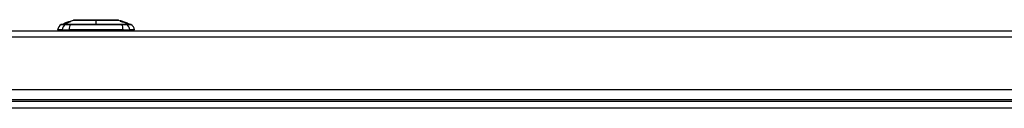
# Model space of a CAD drawing. Header units: inches. Extents: x 25 to 627, y 68 to 290.
# Tile 78 of 250: x 113.78 to 129.39, y 285.35 to 286.74. Entities that reach past the tile are written whole.
import ezdxf

# ---------------------------------------------------------------- set-up
doc = ezdxf.new("R2010")
doc.units = ezdxf.units.IN
doc.header["$MEASUREMENT"] = 0
doc.layers.add('Visible Edges(ANSI)', color=7, linetype='Continuous', lineweight=25)
doc.layers.add('Visible Tangent Edges(ANSI)', color=7, linetype='Continuous', lineweight=25)

msp = doc.modelspace()

# ---------------------------------------------------------------- linework, layer by layer
at = {"layer": 'Visible Edges(ANSI)'}
for p, q in [((114.441, 286.674), (114.503, 286.696)), ((114.498, 286.694), (114.498, 286.694)), ((114.51, 286.698), (114.51, 286.698)), ((114.511, 286.698), (114.546, 286.711)), ((114.516, 286.697), (114.516, 286.696)), ((114.527, 286.704), (114.535, 286.707)), ((114.528, 286.704), (114.528, 286.704)), ((114.535, 286.707), (114.535, 286.707)), ((114.542, 286.708), (114.551, 286.712)), ((114.543, 286.707), (114.543, 286.706)), ((114.546, 286.711), (114.546, 286.711)), ((114.55, 286.708), (114.55, 286.707)), ((114.551, 286.712), (114.551, 286.711)), ((114.556, 286.714), (114.634, 286.742)), ((114.556, 286.713), (114.556, 286.712)), ((114.559, 286.715), (114.559, 286.715)), ((114.573, 286.718), (114.573, 286.718)), ((114.575, 286.716), (114.575, 286.715)), ((114.576, 286.717), (114.576, 286.716)), ((115.348, 286.742), (115.372, 286.733)), ((115.372, 286.732), (115.372, 286.733)), ((115.372, 286.733), (115.372, 286.733)), ((115.391, 286.725), (115.372, 286.732)), ((115.372, 286.732), (115.372, 286.732)), ((115.372, 286.73), (115.372, 286.731)), ((115.372, 286.728), (115.372, 286.729)), ((115.379, 286.731), (115.42, 286.716)), ((115.389, 286.727), (115.389, 286.727)), ((115.389, 286.727), (115.389, 286.727)), ((115.396, 286.725), (115.396, 286.725)), ((115.403, 286.722), (115.403, 286.722)), ((115.403, 286.722), (115.403, 286.722)), ((115.408, 286.718), (115.408, 286.718)), ((115.418, 286.716), (115.41, 286.719)), ((115.41, 286.719), (115.41, 286.719)), ((115.41, 286.719), (115.41, 286.718)), ((115.41, 286.718), (115.41, 286.717)), ((115.41, 286.717), (115.41, 286.716)), ((115.415, 286.717), (115.42, 286.715)), ((115.418, 286.717), (115.418, 286.717)), ((115.418, 286.717), (115.418, 286.716)), ((115.418, 286.716), (115.418, 286.716)), ((115.42, 286.716), (115.42, 286.716)), ((115.42, 286.716), (115.42, 286.716)), ((115.42, 286.716), (115.487, 286.693)), ((115.42, 286.716), (115.42, 286.716)), ((115.42, 286.715), (115.42, 286.715)), ((115.42, 286.715), (115.42, 286.715)), ((115.421, 286.714), (115.421, 286.714)), ((115.487, 286.693), (115.487, 286.693)), ((115.488, 286.693), (115.488, 286.692)), ((115.488, 286.693), (115.488, 286.693)), ((115.488, 286.693), (115.541, 286.674)), ((115.488, 286.692), (115.488, 286.692)), ((85.189, 286.571), (144.794, 286.571)), ((114.454, 286.587), (114.381, 286.587)), ((114.454, 286.587), (114.562, 286.587)), ((115.42, 286.587), (114.562, 286.587)), ((115.42, 286.587), (115.529, 286.587)), ((115.601, 286.587), (115.529, 286.587)), ((144.794, 285.637), (85.189, 285.637)), ((144.892, 285.452), (85.09, 285.452))]:
    msp.add_line(p, q, dxfattribs=at)
at = {"layer": 'Visible Edges(ANSI)', "flags": 128}
for points in [[(114.515, 286.699), (114.513, 286.699), (114.511, 286.698), (114.509, 286.697), (114.507, 286.697), (114.505, 286.696), (114.503, 286.695), (114.501, 286.695), (114.5, 286.694), (114.499, 286.694), (114.497, 286.693), (114.496, 286.693), (114.496, 286.693), (114.495, 286.693), (114.494, 286.692), (114.493, 286.692), (114.493, 286.692), (114.492, 286.692), (114.492, 286.692), (114.491, 286.691), (114.491, 286.691), (114.491, 286.691), (114.491, 286.691), (114.49, 286.691), (114.49, 286.691)], [(114.49, 286.691), (114.49, 286.691), (114.49, 286.691), (114.491, 286.691), (114.491, 286.692), (114.492, 286.692), (114.493, 286.692), (114.494, 286.692), (114.494, 286.693), (114.495, 286.693), (114.496, 286.693), (114.497, 286.694), (114.498, 286.694), (114.499, 286.694), (114.5, 286.695), (114.501, 286.695), (114.502, 286.695), (114.503, 286.696), (114.504, 286.696), (114.505, 286.696), (114.506, 286.697), (114.507, 286.697), (114.508, 286.697), (114.509, 286.698), (114.51, 286.698)], [(114.498, 286.693), (114.5, 286.693), (114.503, 286.694), (114.505, 286.695), (114.507, 286.696), (114.51, 286.697), (114.512, 286.698), (114.515, 286.698), (114.517, 286.699), (114.52, 286.7), (114.522, 286.701), (114.524, 286.702), (114.527, 286.703), (114.529, 286.704), (114.532, 286.704), (114.534, 286.705), (114.536, 286.706), (114.539, 286.707), (114.541, 286.708), (114.544, 286.709), (114.546, 286.709), (114.549, 286.71), (114.551, 286.711), (114.553, 286.712), (114.556, 286.713)], [(114.498, 286.694), (114.498, 286.694), (114.498, 286.694), (114.499, 286.694), (114.499, 286.694), (114.499, 286.694), (114.5, 286.694), (114.5, 286.695), (114.501, 286.695), (114.502, 286.695), (114.503, 286.695), (114.503, 286.696), (114.504, 286.696), (114.505, 286.696), (114.506, 286.696), (114.506, 286.697), (114.507, 286.697), (114.508, 286.697), (114.509, 286.698), (114.51, 286.698), (114.511, 286.698), (114.512, 286.698), (114.513, 286.699), (114.513, 286.699), (114.514, 286.699)], [(114.512, 286.699), (114.511, 286.698), (114.51, 286.698), (114.509, 286.698), (114.508, 286.697), (114.507, 286.697), (114.506, 286.697), (114.505, 286.696), (114.504, 286.696), (114.503, 286.696), (114.502, 286.695), (114.501, 286.695), (114.501, 286.695), (114.5, 286.695), (114.5, 286.694), (114.499, 286.694), (114.499, 286.694), (114.499, 286.694), (114.498, 286.694), (114.498, 286.694), (114.498, 286.694), (114.498, 286.694), (114.498, 286.694), (114.498, 286.694), (114.498, 286.694)], [(114.499, 286.693), (114.499, 286.693), (114.499, 286.693), (114.499, 286.693), (114.499, 286.693), (114.499, 286.693), (114.499, 286.693), (114.499, 286.693), (114.499, 286.693), (114.499, 286.693), (114.499, 286.693), (114.499, 286.693), (114.499, 286.693), (114.499, 286.693), (114.498, 286.693), (114.498, 286.693), (114.498, 286.693), (114.498, 286.693), (114.498, 286.693), (114.498, 286.693), (114.498, 286.693), (114.498, 286.693), (114.498, 286.693), (114.498, 286.693), (114.498, 286.693)], [(114.574, 286.719), (114.571, 286.717), (114.567, 286.716), (114.564, 286.715), (114.561, 286.714), (114.558, 286.713), (114.555, 286.712), (114.552, 286.711), (114.549, 286.71), (114.546, 286.709), (114.543, 286.708), (114.54, 286.707), (114.536, 286.706), (114.533, 286.705), (114.53, 286.704), (114.527, 286.702), (114.524, 286.701), (114.521, 286.7), (114.518, 286.699), (114.515, 286.698), (114.512, 286.697), (114.509, 286.696), (114.505, 286.695), (114.502, 286.694), (114.499, 286.693)], [(114.51, 286.694), (114.508, 286.694), (114.509, 286.695), (114.511, 286.696), (114.514, 286.697), (114.515, 286.697), (114.516, 286.698), (114.517, 286.698), (114.518, 286.698), (114.519, 286.699), (114.52, 286.699), (114.521, 286.699), (114.522, 286.7), (114.524, 286.7), (114.525, 286.701), (114.526, 286.701), (114.527, 286.702), (114.528, 286.702), (114.53, 286.702), (114.531, 286.703), (114.532, 286.703), (114.533, 286.704), (114.535, 286.704), (114.536, 286.705), (114.537, 286.705)], [(114.541, 286.703), (114.539, 286.703), (114.537, 286.702), (114.536, 286.702), (114.534, 286.701), (114.533, 286.701), (114.531, 286.7), (114.529, 286.7), (114.528, 286.699), (114.526, 286.699), (114.524, 286.698), (114.522, 286.698), (114.52, 286.697), (114.518, 286.696), (114.517, 286.696), (114.515, 286.696), (114.515, 286.695), (114.514, 286.695), (114.513, 286.695), (114.512, 286.695), (114.512, 286.695), (114.511, 286.694), (114.51, 286.694), (114.51, 286.694), (114.51, 286.694)], [(114.51, 286.698), (114.51, 286.698), (114.511, 286.698), (114.511, 286.698), (114.511, 286.698), (114.511, 286.698), (114.511, 286.698), (114.511, 286.698), (114.511, 286.698), (114.511, 286.699), (114.511, 286.699), (114.511, 286.699), (114.511, 286.699), (114.511, 286.699), (114.511, 286.699), (114.511, 286.699), (114.511, 286.699), (114.512, 286.699), (114.512, 286.699), (114.512, 286.699), (114.512, 286.699), (114.512, 286.699), (114.512, 286.699), (114.512, 286.699), (114.512, 286.699)], [(114.514, 286.699), (114.515, 286.7), (114.516, 286.7), (114.517, 286.7), (114.518, 286.701), (114.518, 286.701), (114.519, 286.701), (114.52, 286.701), (114.521, 286.702), (114.522, 286.702), (114.522, 286.702), (114.523, 286.702), (114.524, 286.703), (114.524, 286.703), (114.525, 286.703), (114.525, 286.703), (114.526, 286.704), (114.527, 286.704), (114.527, 286.704), (114.528, 286.704), (114.528, 286.704), (114.528, 286.704), (114.528, 286.704), (114.528, 286.704), (114.528, 286.704)], [(114.533, 286.706), (114.533, 286.706), (114.532, 286.706), (114.532, 286.706), (114.532, 286.706), (114.532, 286.705), (114.531, 286.705), (114.531, 286.705), (114.531, 286.705), (114.53, 286.705), (114.53, 286.705), (114.529, 286.705), (114.529, 286.704), (114.528, 286.704), (114.528, 286.704), (114.527, 286.704), (114.526, 286.703), (114.525, 286.703), (114.524, 286.703), (114.523, 286.702), (114.521, 286.702), (114.52, 286.701), (114.518, 286.701), (114.516, 286.7), (114.515, 286.699)], [(114.53, 286.702), (114.529, 286.702), (114.528, 286.701), (114.527, 286.701), (114.526, 286.701), (114.525, 286.7), (114.524, 286.7), (114.523, 286.699), (114.522, 286.699), (114.521, 286.699), (114.52, 286.698), (114.519, 286.698), (114.518, 286.698), (114.518, 286.698), (114.517, 286.697), (114.517, 286.697), (114.517, 286.697), (114.516, 286.697), (114.516, 286.697), (114.516, 286.697), (114.516, 286.697), (114.516, 286.697), (114.516, 286.697), (114.516, 286.697), (114.517, 286.697)], [(114.517, 286.697), (114.517, 286.697), (114.517, 286.697), (114.518, 286.697), (114.518, 286.697), (114.518, 286.697), (114.519, 286.697), (114.519, 286.697), (114.52, 286.697), (114.52, 286.698), (114.521, 286.698), (114.521, 286.698), (114.522, 286.698), (114.523, 286.698), (114.523, 286.698), (114.524, 286.699), (114.525, 286.699), (114.526, 286.699), (114.527, 286.7), (114.529, 286.7), (114.531, 286.701), (114.532, 286.701), (114.534, 286.702), (114.536, 286.702), (114.537, 286.703)], [(114.528, 286.704), (114.528, 286.704), (114.528, 286.704), (114.528, 286.704), (114.528, 286.704), (114.528, 286.704), (114.528, 286.704), (114.528, 286.704), (114.528, 286.704), (114.528, 286.704), (114.528, 286.704), (114.528, 286.704), (114.528, 286.704), (114.528, 286.704), (114.528, 286.704), (114.528, 286.704), (114.527, 286.704), (114.527, 286.704), (114.527, 286.704), (114.527, 286.704), (114.527, 286.704), (114.527, 286.704), (114.527, 286.704), (114.527, 286.704), (114.527, 286.704)], [(114.55, 286.708), (114.549, 286.708), (114.548, 286.708), (114.548, 286.708), (114.547, 286.707), (114.546, 286.707), (114.545, 286.707), (114.544, 286.707), (114.543, 286.706), (114.542, 286.706), (114.541, 286.706), (114.541, 286.706), (114.54, 286.705), (114.539, 286.705), (114.538, 286.705), (114.537, 286.705), (114.537, 286.704), (114.536, 286.704), (114.535, 286.704), (114.534, 286.703), (114.533, 286.703), (114.532, 286.703), (114.531, 286.703), (114.531, 286.702), (114.53, 286.702)], [(114.548, 286.711), (114.548, 286.711), (114.547, 286.711), (114.546, 286.71), (114.546, 286.71), (114.545, 286.71), (114.544, 286.71), (114.544, 286.709), (114.543, 286.709), (114.542, 286.709), (114.542, 286.709), (114.541, 286.709), (114.54, 286.708), (114.54, 286.708), (114.539, 286.708), (114.538, 286.708), (114.537, 286.707), (114.537, 286.707), (114.536, 286.707), (114.535, 286.707), (114.535, 286.707), (114.534, 286.706), (114.534, 286.706), (114.533, 286.706), (114.533, 286.706)], [(114.535, 286.707), (114.535, 286.707), (114.537, 286.707), (114.538, 286.708), (114.54, 286.708), (114.54, 286.709), (114.541, 286.709), (114.541, 286.709), (114.541, 286.709), (114.542, 286.709), (114.542, 286.709), (114.542, 286.709), (114.543, 286.709), (114.543, 286.71), (114.544, 286.71), (114.544, 286.71), (114.545, 286.71), (114.545, 286.71), (114.545, 286.71), (114.546, 286.71), (114.546, 286.711), (114.547, 286.711), (114.547, 286.711), (114.548, 286.711), (114.548, 286.711)], [(114.535, 286.707), (114.535, 286.707), (114.535, 286.707), (114.535, 286.707), (114.535, 286.707), (114.535, 286.707), (114.535, 286.707), (114.535, 286.707), (114.535, 286.707), (114.535, 286.707), (114.535, 286.707), (114.535, 286.707), (114.535, 286.707), (114.535, 286.707), (114.535, 286.707), (114.535, 286.707), (114.535, 286.707), (114.535, 286.707), (114.535, 286.707), (114.535, 286.707), (114.535, 286.707), (114.535, 286.707), (114.535, 286.707), (114.535, 286.707), (114.535, 286.707)], [(114.537, 286.705), (114.539, 286.706), (114.54, 286.706), (114.542, 286.707), (114.543, 286.707), (114.544, 286.708), (114.546, 286.708), (114.547, 286.709), (114.549, 286.709), (114.55, 286.71), (114.551, 286.71), (114.553, 286.711), (114.554, 286.711), (114.556, 286.711), (114.557, 286.712), (114.558, 286.712), (114.56, 286.713), (114.561, 286.713), (114.562, 286.714), (114.564, 286.714), (114.565, 286.714), (114.566, 286.715), (114.567, 286.715), (114.569, 286.716), (114.57, 286.716)], [(114.537, 286.703), (114.539, 286.703), (114.54, 286.704), (114.541, 286.704), (114.542, 286.705), (114.543, 286.705), (114.545, 286.705), (114.546, 286.706), (114.546, 286.706), (114.547, 286.706), (114.548, 286.707), (114.549, 286.707), (114.549, 286.707), (114.549, 286.707), (114.55, 286.707), (114.55, 286.708), (114.55, 286.708), (114.55, 286.708), (114.55, 286.708), (114.55, 286.708), (114.55, 286.708), (114.55, 286.708), (114.55, 286.708), (114.55, 286.708), (114.55, 286.708)], [(114.558, 286.711), (114.558, 286.711), (114.559, 286.711), (114.559, 286.71), (114.558, 286.71), (114.557, 286.71), (114.557, 286.709), (114.556, 286.709), (114.555, 286.709), (114.554, 286.708), (114.554, 286.708), (114.553, 286.708), (114.552, 286.708), (114.551, 286.707), (114.551, 286.707), (114.55, 286.707), (114.549, 286.706), (114.548, 286.706), (114.547, 286.706), (114.546, 286.705), (114.545, 286.705), (114.544, 286.704), (114.543, 286.704), (114.542, 286.704), (114.541, 286.703)], [(114.556, 286.713), (114.555, 286.713), (114.555, 286.712), (114.554, 286.712), (114.554, 286.712), (114.553, 286.712), (114.553, 286.712), (114.552, 286.712), (114.552, 286.711), (114.551, 286.711), (114.551, 286.711), (114.55, 286.711), (114.55, 286.711), (114.549, 286.711), (114.549, 286.711), (114.548, 286.71), (114.548, 286.71), (114.547, 286.71), (114.546, 286.71), (114.546, 286.71), (114.545, 286.709), (114.544, 286.709), (114.543, 286.709), (114.543, 286.709), (114.542, 286.708)], [(114.571, 286.716), (114.57, 286.715), (114.567, 286.715), (114.565, 286.714), (114.563, 286.713), (114.561, 286.713), (114.559, 286.712), (114.558, 286.712), (114.557, 286.711), (114.556, 286.711), (114.555, 286.711), (114.554, 286.71), (114.553, 286.71), (114.552, 286.71), (114.552, 286.71), (114.551, 286.709), (114.55, 286.709), (114.549, 286.709), (114.548, 286.708), (114.547, 286.708), (114.546, 286.708), (114.546, 286.708), (114.545, 286.707), (114.544, 286.707), (114.543, 286.707)], [(114.543, 286.707), (114.544, 286.707), (114.545, 286.707), (114.545, 286.707), (114.546, 286.708), (114.547, 286.708), (114.548, 286.708), (114.548, 286.708), (114.549, 286.708), (114.55, 286.709), (114.55, 286.709), (114.551, 286.709), (114.552, 286.709), (114.552, 286.709), (114.553, 286.71), (114.554, 286.71), (114.554, 286.71), (114.555, 286.71), (114.555, 286.71), (114.556, 286.71), (114.556, 286.71), (114.557, 286.711), (114.557, 286.711), (114.558, 286.711), (114.558, 286.711)], [(114.559, 286.715), (114.559, 286.715), (114.559, 286.715), (114.559, 286.715), (114.558, 286.715), (114.558, 286.715), (114.557, 286.715), (114.556, 286.714), (114.556, 286.714), (114.555, 286.714), (114.555, 286.714), (114.554, 286.714), (114.553, 286.713), (114.553, 286.713), (114.552, 286.713), (114.551, 286.713), (114.551, 286.712), (114.55, 286.712), (114.549, 286.712), (114.549, 286.712), (114.548, 286.711), (114.547, 286.711), (114.547, 286.711), (114.546, 286.711), (114.545, 286.71)], [(114.545, 286.71), (114.545, 286.71), (114.545, 286.71), (114.545, 286.71), (114.545, 286.711), (114.545, 286.711), (114.545, 286.711), (114.545, 286.711), (114.546, 286.711), (114.546, 286.711), (114.546, 286.711), (114.546, 286.711), (114.546, 286.711), (114.546, 286.711), (114.546, 286.711), (114.546, 286.711), (114.546, 286.711), (114.546, 286.711), (114.546, 286.711), (114.546, 286.711), (114.546, 286.711), (114.546, 286.711), (114.546, 286.711), (114.546, 286.711), (114.546, 286.711)], [(114.546, 286.711), (114.548, 286.711), (114.55, 286.712), (114.551, 286.713), (114.553, 286.713), (114.555, 286.714), (114.556, 286.714), (114.558, 286.715), (114.559, 286.715), (114.56, 286.716), (114.561, 286.716), (114.562, 286.716), (114.562, 286.716), (114.563, 286.717), (114.564, 286.717), (114.564, 286.717), (114.565, 286.717), (114.565, 286.717), (114.566, 286.718), (114.566, 286.718), (114.566, 286.718), (114.566, 286.718), (114.567, 286.718), (114.567, 286.718), (114.567, 286.718)], [(114.567, 286.718), (114.567, 286.718), (114.567, 286.718), (114.567, 286.718), (114.566, 286.718), (114.566, 286.718), (114.565, 286.717), (114.565, 286.717), (114.564, 286.717), (114.563, 286.717), (114.562, 286.716), (114.562, 286.716), (114.56, 286.715), (114.559, 286.715), (114.558, 286.715), (114.557, 286.714), (114.556, 286.714), (114.555, 286.714), (114.554, 286.713), (114.553, 286.713), (114.552, 286.713), (114.551, 286.712), (114.55, 286.712), (114.549, 286.712), (114.548, 286.711)], [(114.548, 286.711), (114.549, 286.712), (114.55, 286.712), (114.55, 286.712), (114.551, 286.712), (114.552, 286.713), (114.553, 286.713), (114.553, 286.713), (114.554, 286.713), (114.555, 286.714), (114.555, 286.714), (114.556, 286.714), (114.556, 286.714), (114.557, 286.714), (114.557, 286.715), (114.558, 286.715), (114.558, 286.715), (114.558, 286.715), (114.559, 286.715), (114.559, 286.715), (114.559, 286.715), (114.559, 286.715), (114.559, 286.715), (114.559, 286.715), (114.559, 286.715)], [(114.551, 286.712), (114.552, 286.712), (114.553, 286.712), (114.554, 286.713), (114.555, 286.713), (114.556, 286.713), (114.557, 286.713), (114.558, 286.714), (114.559, 286.714), (114.56, 286.714), (114.561, 286.715), (114.561, 286.715), (114.562, 286.715), (114.563, 286.715), (114.564, 286.716), (114.565, 286.716), (114.566, 286.716), (114.567, 286.717), (114.567, 286.717), (114.568, 286.717), (114.569, 286.717), (114.57, 286.718), (114.571, 286.718), (114.572, 286.718), (114.573, 286.718)], [(114.568, 286.713), (114.568, 286.713), (114.569, 286.714), (114.569, 286.714), (114.569, 286.714), (114.57, 286.714), (114.57, 286.714), (114.57, 286.714), (114.571, 286.714), (114.571, 286.714), (114.571, 286.714), (114.571, 286.715), (114.572, 286.715), (114.572, 286.715), (114.572, 286.715), (114.573, 286.715), (114.573, 286.715), (114.573, 286.715), (114.573, 286.715), (114.574, 286.715), (114.574, 286.716), (114.574, 286.716), (114.574, 286.716), (114.574, 286.716), (114.575, 286.716)], [(114.571, 286.714), (114.571, 286.714), (114.571, 286.714), (114.571, 286.714), (114.571, 286.714), (114.571, 286.714), (114.57, 286.714), (114.57, 286.714), (114.57, 286.714), (114.57, 286.714), (114.57, 286.714), (114.57, 286.714), (114.57, 286.714), (114.569, 286.714), (114.569, 286.714), (114.569, 286.714), (114.569, 286.714), (114.569, 286.713), (114.569, 286.713), (114.569, 286.713), (114.569, 286.713), (114.568, 286.713), (114.568, 286.713), (114.568, 286.713), (114.568, 286.713)], [(114.57, 286.716), (114.571, 286.716), (114.571, 286.717), (114.572, 286.717), (114.573, 286.717), (114.574, 286.717), (114.574, 286.717), (114.575, 286.718), (114.576, 286.718), (114.577, 286.718), (114.577, 286.718), (114.578, 286.718), (114.578, 286.718), (114.579, 286.719), (114.58, 286.719), (114.58, 286.719), (114.58, 286.719), (114.581, 286.719), (114.581, 286.719), (114.582, 286.719), (114.582, 286.719), (114.582, 286.719), (114.583, 286.719), (114.583, 286.719), (114.583, 286.719)], [(114.583, 286.719), (114.584, 286.719), (114.584, 286.719), (114.584, 286.719), (114.584, 286.719), (114.584, 286.719), (114.584, 286.719), (114.584, 286.719), (114.584, 286.719), (114.584, 286.719), (114.583, 286.719), (114.583, 286.718), (114.582, 286.718), (114.582, 286.718), (114.581, 286.717), (114.58, 286.717), (114.58, 286.717), (114.579, 286.716), (114.578, 286.716), (114.577, 286.716), (114.576, 286.715), (114.575, 286.715), (114.574, 286.715), (114.572, 286.714), (114.571, 286.714)], [(114.576, 286.717), (114.576, 286.717), (114.576, 286.717), (114.576, 286.717), (114.575, 286.717), (114.575, 286.717), (114.575, 286.717), (114.575, 286.717), (114.575, 286.717), (114.575, 286.717), (114.575, 286.717), (114.574, 286.717), (114.574, 286.717), (114.574, 286.717), (114.574, 286.717), (114.574, 286.717), (114.573, 286.716), (114.573, 286.716), (114.573, 286.716), (114.573, 286.716), (114.572, 286.716), (114.572, 286.716), (114.572, 286.716), (114.572, 286.716), (114.571, 286.716)], [(114.573, 286.718), (114.573, 286.718), (114.573, 286.718), (114.573, 286.718), (114.573, 286.718), (114.573, 286.718), (114.573, 286.718), (114.573, 286.719), (114.573, 286.719), (114.573, 286.719), (114.573, 286.719), (114.573, 286.719), (114.573, 286.719), (114.573, 286.719), (114.573, 286.719), (114.573, 286.719), (114.573, 286.719), (114.573, 286.719), (114.573, 286.719), (114.573, 286.719), (114.573, 286.719), (114.574, 286.719), (114.574, 286.719), (114.574, 286.719), (114.574, 286.719)], [(114.575, 286.716), (114.575, 286.716), (114.575, 286.716), (114.575, 286.716), (114.575, 286.716), (114.576, 286.716), (114.576, 286.716), (114.576, 286.716), (114.576, 286.717), (114.576, 286.717), (114.576, 286.717), (114.576, 286.717), (114.576, 286.717), (114.576, 286.717), (114.576, 286.717), (114.576, 286.717), (114.576, 286.717), (114.576, 286.717), (114.576, 286.717), (114.576, 286.717), (114.576, 286.717), (114.576, 286.717), (114.576, 286.717), (114.576, 286.717), (114.576, 286.717)], [(115.346, 286.742), (115.346, 286.742), (115.345, 286.742), (115.342, 286.742), (115.339, 286.742), (115.336, 286.742), (115.331, 286.742), (115.326, 286.742), (115.319, 286.742), (115.312, 286.742), (115.304, 286.742), (115.296, 286.742), (115.286, 286.742), (115.276, 286.742), (115.266, 286.742), (115.254, 286.742), (115.242, 286.742), (115.23, 286.742), (115.217, 286.742), (115.203, 286.742), (115.189, 286.742), (115.174, 286.742), (115.159, 286.742), (115.143, 286.742), (115.127, 286.742), (115.111, 286.742), (115.095, 286.742), (115.078, 286.742), (115.061, 286.742), (115.044, 286.742), (115.026, 286.742), (115.009, 286.742), (114.992, 286.742), (114.974, 286.742), (114.957, 286.742), (114.939, 286.742), (114.922, 286.742), (114.905, 286.742), (114.888, 286.742), (114.872, 286.742), (114.855, 286.742), (114.839, 286.742), (114.824, 286.742), (114.809, 286.742), (114.794, 286.742), (114.779, 286.742), (114.766, 286.742), (114.752, 286.742), (114.74, 286.742), (114.728, 286.742), (114.717, 286.742), (114.706, 286.742), (114.696, 286.742), (114.687, 286.742), (114.678, 286.742), (114.67, 286.742), (114.663, 286.742), (114.657, 286.742), (114.651, 286.742), (114.647, 286.742), (114.643, 286.742), (114.64, 286.742), (114.638, 286.742), (114.636, 286.742), (114.636, 286.742)], [(115.372, 286.733), (115.373, 286.733), (115.374, 286.732), (115.374, 286.732), (115.375, 286.732), (115.376, 286.732), (115.376, 286.731), (115.377, 286.731), (115.378, 286.731), (115.378, 286.731), (115.379, 286.731), (115.38, 286.73), (115.381, 286.73), (115.381, 286.73), (115.382, 286.73), (115.383, 286.729), (115.383, 286.729), (115.384, 286.729), (115.385, 286.729), (115.385, 286.728), (115.386, 286.728), (115.387, 286.728), (115.387, 286.728), (115.388, 286.727), (115.389, 286.727)], [(115.389, 286.727), (115.388, 286.728), (115.387, 286.728), (115.387, 286.728), (115.386, 286.728), (115.385, 286.728), (115.385, 286.729), (115.384, 286.729), (115.383, 286.729), (115.383, 286.729), (115.382, 286.73), (115.381, 286.73), (115.381, 286.73), (115.38, 286.73), (115.379, 286.731), (115.378, 286.731), (115.378, 286.731), (115.377, 286.731), (115.376, 286.732), (115.376, 286.732), (115.375, 286.732), (115.374, 286.732), (115.374, 286.733), (115.373, 286.733), (115.372, 286.733)], [(115.372, 286.733), (115.373, 286.733), (115.374, 286.732), (115.375, 286.732), (115.376, 286.732), (115.377, 286.731), (115.378, 286.731), (115.379, 286.731), (115.38, 286.73), (115.381, 286.73), (115.382, 286.73), (115.383, 286.729), (115.384, 286.729), (115.385, 286.729), (115.386, 286.728), (115.387, 286.728), (115.388, 286.728), (115.389, 286.727), (115.39, 286.727), (115.391, 286.727), (115.392, 286.726), (115.393, 286.726), (115.394, 286.726), (115.395, 286.725), (115.396, 286.725)], [(115.396, 286.725), (115.395, 286.725), (115.394, 286.725), (115.393, 286.726), (115.392, 286.726), (115.391, 286.726), (115.39, 286.727), (115.389, 286.727), (115.388, 286.727), (115.387, 286.728), (115.386, 286.728), (115.385, 286.728), (115.384, 286.729), (115.383, 286.729), (115.382, 286.729), (115.381, 286.73), (115.38, 286.73), (115.379, 286.73), (115.378, 286.731), (115.377, 286.731), (115.376, 286.731), (115.375, 286.731), (115.374, 286.732), (115.373, 286.732), (115.372, 286.732)], [(115.372, 286.732), (115.374, 286.732), (115.376, 286.731), (115.378, 286.73), (115.38, 286.73), (115.382, 286.729), (115.384, 286.728), (115.386, 286.728), (115.388, 286.727), (115.389, 286.726), (115.391, 286.726), (115.393, 286.725), (115.395, 286.724), (115.397, 286.724), (115.399, 286.723), (115.401, 286.722), (115.403, 286.722), (115.405, 286.721), (115.407, 286.72), (115.408, 286.72), (115.41, 286.719), (115.412, 286.718), (115.414, 286.718), (115.416, 286.717), (115.418, 286.716)], [(115.372, 286.731), (115.374, 286.731), (115.375, 286.73), (115.376, 286.73), (115.377, 286.729), (115.378, 286.729), (115.38, 286.728), (115.381, 286.728), (115.382, 286.728), (115.383, 286.727), (115.384, 286.727), (115.386, 286.726), (115.387, 286.726), (115.388, 286.726), (115.389, 286.725), (115.39, 286.725), (115.392, 286.724), (115.393, 286.724), (115.394, 286.723), (115.395, 286.723), (115.396, 286.723), (115.398, 286.722), (115.399, 286.722), (115.4, 286.721), (115.401, 286.721)], [(115.391, 286.724), (115.39, 286.724), (115.39, 286.724), (115.389, 286.725), (115.388, 286.725), (115.387, 286.725), (115.386, 286.725), (115.386, 286.726), (115.385, 286.726), (115.384, 286.726), (115.383, 286.727), (115.383, 286.727), (115.382, 286.727), (115.381, 286.727), (115.38, 286.728), (115.379, 286.728), (115.379, 286.728), (115.378, 286.728), (115.377, 286.729), (115.376, 286.729), (115.376, 286.729), (115.375, 286.729), (115.374, 286.73), (115.373, 286.73), (115.372, 286.73)], [(115.372, 286.729), (115.374, 286.729), (115.375, 286.728), (115.376, 286.728), (115.377, 286.728), (115.378, 286.727), (115.38, 286.727), (115.381, 286.726), (115.382, 286.726), (115.383, 286.726), (115.384, 286.725), (115.386, 286.725), (115.387, 286.724), (115.388, 286.724), (115.389, 286.723), (115.39, 286.723), (115.392, 286.723), (115.393, 286.722), (115.394, 286.722), (115.395, 286.721), (115.396, 286.721), (115.398, 286.721), (115.399, 286.72), (115.4, 286.72), (115.401, 286.719)], [(115.401, 286.719), (115.4, 286.719), (115.399, 286.72), (115.397, 286.72), (115.396, 286.72), (115.395, 286.721), (115.394, 286.721), (115.393, 286.722), (115.391, 286.722), (115.39, 286.722), (115.389, 286.723), (115.388, 286.723), (115.387, 286.724), (115.385, 286.724), (115.384, 286.724), (115.383, 286.725), (115.382, 286.725), (115.381, 286.726), (115.38, 286.726), (115.378, 286.726), (115.377, 286.727), (115.376, 286.727), (115.375, 286.728), (115.374, 286.728), (115.372, 286.728)], [(115.405, 286.72), (115.405, 286.72), (115.404, 286.721), (115.404, 286.721), (115.403, 286.721), (115.402, 286.721), (115.402, 286.721), (115.401, 286.722), (115.401, 286.722), (115.4, 286.722), (115.4, 286.722), (115.399, 286.723), (115.398, 286.723), (115.398, 286.723), (115.397, 286.723), (115.397, 286.723), (115.396, 286.724), (115.395, 286.724), (115.395, 286.724), (115.394, 286.724), (115.394, 286.724), (115.393, 286.725), (115.392, 286.725), (115.392, 286.725), (115.391, 286.725)], [(115.405, 286.719), (115.405, 286.719), (115.404, 286.719), (115.404, 286.72), (115.403, 286.72), (115.402, 286.72), (115.402, 286.72), (115.401, 286.72), (115.401, 286.721), (115.4, 286.721), (115.4, 286.721), (115.399, 286.721), (115.398, 286.721), (115.398, 286.722), (115.397, 286.722), (115.397, 286.722), (115.396, 286.722), (115.395, 286.722), (115.395, 286.723), (115.394, 286.723), (115.394, 286.723), (115.393, 286.723), (115.392, 286.723), (115.392, 286.724), (115.391, 286.724)], [(115.396, 286.725), (115.397, 286.725), (115.397, 286.724), (115.398, 286.724), (115.399, 286.724), (115.4, 286.723), (115.401, 286.723), (115.402, 286.723), (115.403, 286.722), (115.404, 286.722), (115.405, 286.722), (115.406, 286.721), (115.407, 286.721), (115.408, 286.721), (115.409, 286.72), (115.41, 286.72), (115.41, 286.72), (115.411, 286.719), (115.412, 286.719), (115.413, 286.719), (115.414, 286.718), (115.415, 286.718), (115.416, 286.718), (115.417, 286.717), (115.418, 286.717)], [(115.418, 286.716), (115.417, 286.717), (115.416, 286.717), (115.415, 286.717), (115.414, 286.718), (115.413, 286.718), (115.412, 286.718), (115.412, 286.719), (115.411, 286.719), (115.41, 286.72), (115.409, 286.72), (115.408, 286.72), (115.407, 286.721), (115.406, 286.721), (115.405, 286.721), (115.404, 286.722), (115.403, 286.722), (115.402, 286.722), (115.401, 286.723), (115.4, 286.723), (115.399, 286.723), (115.399, 286.724), (115.398, 286.724), (115.397, 286.724), (115.396, 286.725)], [(115.401, 286.721), (115.401, 286.721), (115.402, 286.721), (115.402, 286.721), (115.402, 286.721), (115.402, 286.721), (115.403, 286.721), (115.403, 286.72), (115.403, 286.72), (115.403, 286.72), (115.404, 286.72), (115.404, 286.72), (115.404, 286.72), (115.404, 286.72), (115.405, 286.72), (115.405, 286.72), (115.405, 286.72), (115.405, 286.72), (115.406, 286.72), (115.406, 286.719), (115.406, 286.719), (115.406, 286.719), (115.407, 286.719), (115.407, 286.719), (115.407, 286.719)], [(115.413, 286.715), (115.413, 286.715), (115.412, 286.715), (115.412, 286.715), (115.411, 286.715), (115.411, 286.716), (115.41, 286.716), (115.41, 286.716), (115.409, 286.716), (115.409, 286.716), (115.408, 286.716), (115.408, 286.717), (115.407, 286.717), (115.407, 286.717), (115.406, 286.717), (115.406, 286.717), (115.405, 286.717), (115.405, 286.718), (115.404, 286.718), (115.403, 286.718), (115.403, 286.718), (115.402, 286.718), (115.402, 286.718), (115.401, 286.719), (115.401, 286.719)], [(115.401, 286.719), (115.401, 286.719), (115.402, 286.719), (115.402, 286.719), (115.402, 286.719), (115.402, 286.719), (115.403, 286.719), (115.403, 286.719), (115.403, 286.719), (115.403, 286.719), (115.404, 286.719), (115.404, 286.719), (115.404, 286.718), (115.404, 286.718), (115.405, 286.718), (115.405, 286.718), (115.405, 286.718), (115.405, 286.718), (115.406, 286.718), (115.406, 286.718), (115.406, 286.718), (115.406, 286.718), (115.407, 286.718), (115.407, 286.718), (115.407, 286.718)], [(115.418, 286.717), (115.417, 286.717), (115.417, 286.718), (115.416, 286.718), (115.415, 286.718), (115.415, 286.718), (115.414, 286.718), (115.413, 286.719), (115.413, 286.719), (115.412, 286.719), (115.412, 286.719), (115.411, 286.72), (115.41, 286.72), (115.41, 286.72), (115.409, 286.72), (115.408, 286.72), (115.408, 286.721), (115.407, 286.721), (115.406, 286.721), (115.406, 286.721), (115.405, 286.721), (115.404, 286.722), (115.404, 286.722), (115.403, 286.722), (115.403, 286.722)], [(115.403, 286.722), (115.403, 286.722), (115.404, 286.722), (115.404, 286.722), (115.405, 286.721), (115.406, 286.721), (115.406, 286.721), (115.407, 286.721), (115.408, 286.72), (115.408, 286.72), (115.409, 286.72), (115.41, 286.72), (115.41, 286.72), (115.411, 286.719), (115.412, 286.719), (115.412, 286.719), (115.413, 286.719), (115.413, 286.718), (115.414, 286.718), (115.415, 286.718), (115.415, 286.718), (115.416, 286.717), (115.417, 286.717), (115.417, 286.717), (115.418, 286.717)], [(115.41, 286.718), (115.41, 286.718), (115.41, 286.718), (115.41, 286.718), (115.41, 286.718), (115.41, 286.719), (115.409, 286.719), (115.409, 286.719), (115.409, 286.719), (115.409, 286.719), (115.409, 286.719), (115.409, 286.719), (115.408, 286.719), (115.408, 286.719), (115.408, 286.719), (115.408, 286.719), (115.407, 286.719), (115.407, 286.719), (115.407, 286.72), (115.407, 286.72), (115.406, 286.72), (115.406, 286.72), (115.406, 286.72), (115.405, 286.72), (115.405, 286.72)], [(115.41, 286.717), (115.41, 286.717), (115.41, 286.717), (115.41, 286.717), (115.41, 286.717), (115.41, 286.717), (115.409, 286.717), (115.409, 286.717), (115.409, 286.717), (115.409, 286.717), (115.409, 286.717), (115.409, 286.718), (115.408, 286.718), (115.408, 286.718), (115.408, 286.718), (115.408, 286.718), (115.407, 286.718), (115.407, 286.718), (115.407, 286.718), (115.407, 286.718), (115.406, 286.718), (115.406, 286.719), (115.406, 286.719), (115.405, 286.719), (115.405, 286.719)], [(115.488, 286.693), (115.484, 286.694), (115.481, 286.695), (115.478, 286.696), (115.474, 286.697), (115.471, 286.699), (115.467, 286.7), (115.464, 286.701), (115.461, 286.702), (115.457, 286.703), (115.454, 286.704), (115.45, 286.706), (115.447, 286.707), (115.443, 286.708), (115.44, 286.709), (115.436, 286.711), (115.433, 286.712), (115.429, 286.713), (115.426, 286.714), (115.423, 286.715), (115.419, 286.717), (115.416, 286.718), (115.412, 286.719), (115.409, 286.72), (115.406, 286.721)], [(115.406, 286.721), (115.406, 286.721), (115.407, 286.721), (115.407, 286.721), (115.408, 286.72), (115.409, 286.72), (115.409, 286.72), (115.41, 286.72), (115.41, 286.72), (115.411, 286.719), (115.412, 286.719), (115.412, 286.719), (115.413, 286.719), (115.414, 286.719), (115.414, 286.718), (115.415, 286.718), (115.415, 286.718), (115.416, 286.718), (115.417, 286.718), (115.417, 286.717), (115.418, 286.717), (115.418, 286.717), (115.419, 286.717), (115.42, 286.716), (115.42, 286.716)], [(115.407, 286.719), (115.407, 286.719), (115.407, 286.719), (115.408, 286.719), (115.408, 286.719), (115.408, 286.719), (115.408, 286.719), (115.408, 286.719), (115.409, 286.719), (115.409, 286.719), (115.409, 286.718), (115.409, 286.718), (115.409, 286.718), (115.409, 286.718), (115.41, 286.718), (115.41, 286.718), (115.41, 286.718), (115.41, 286.718), (115.41, 286.718), (115.41, 286.718), (115.41, 286.718), (115.41, 286.718), (115.41, 286.718), (115.41, 286.718), (115.41, 286.718)], [(115.407, 286.718), (115.407, 286.717), (115.407, 286.717), (115.408, 286.717), (115.408, 286.717), (115.408, 286.717), (115.408, 286.717), (115.408, 286.717), (115.409, 286.717), (115.409, 286.717), (115.409, 286.717), (115.409, 286.717), (115.409, 286.717), (115.409, 286.717), (115.41, 286.717), (115.41, 286.717), (115.41, 286.717), (115.41, 286.717), (115.41, 286.717), (115.41, 286.717), (115.41, 286.717), (115.41, 286.717), (115.41, 286.717), (115.41, 286.717), (115.41, 286.717)], [(115.413, 286.716), (115.413, 286.717), (115.413, 286.717), (115.412, 286.717), (115.412, 286.717), (115.412, 286.717), (115.412, 286.717), (115.412, 286.717), (115.411, 286.717), (115.411, 286.717), (115.411, 286.717), (115.411, 286.717), (115.41, 286.717), (115.41, 286.717), (115.41, 286.717), (115.41, 286.718), (115.409, 286.718), (115.409, 286.718), (115.409, 286.718), (115.409, 286.718), (115.409, 286.718), (115.408, 286.718), (115.408, 286.718), (115.408, 286.718), (115.408, 286.718)], [(115.408, 286.718), (115.408, 286.718), (115.409, 286.718), (115.41, 286.717), (115.411, 286.717), (115.412, 286.717), (115.412, 286.717), (115.413, 286.716), (115.414, 286.716), (115.414, 286.716), (115.415, 286.716), (115.415, 286.715), (115.416, 286.715), (115.416, 286.715), (115.417, 286.715), (115.417, 286.714), (115.418, 286.714), (115.418, 286.714), (115.418, 286.714), (115.419, 286.714), (115.419, 286.714), (115.419, 286.714), (115.419, 286.714), (115.419, 286.713), (115.419, 286.713)], [(115.41, 286.719), (115.411, 286.718), (115.411, 286.718), (115.412, 286.718), (115.413, 286.718), (115.413, 286.717), (115.414, 286.717), (115.414, 286.717), (115.415, 286.717), (115.415, 286.717), (115.416, 286.716), (115.416, 286.716), (115.417, 286.716), (115.417, 286.716), (115.417, 286.716), (115.418, 286.716), (115.418, 286.715), (115.418, 286.715), (115.418, 286.715), (115.419, 286.715), (115.419, 286.715), (115.419, 286.715), (115.419, 286.715), (115.419, 286.715), (115.419, 286.715)], [(115.412, 286.719), (115.415, 286.718), (115.418, 286.717), (115.421, 286.716), (115.424, 286.715), (115.427, 286.714), (115.431, 286.713), (115.434, 286.711), (115.437, 286.71), (115.44, 286.709), (115.443, 286.708), (115.447, 286.707), (115.45, 286.706), (115.453, 286.705), (115.456, 286.704), (115.459, 286.702), (115.463, 286.701), (115.466, 286.7), (115.469, 286.699), (115.472, 286.698), (115.475, 286.697), (115.478, 286.696), (115.481, 286.695), (115.485, 286.694), (115.488, 286.693)], [(115.42, 286.716), (115.42, 286.716), (115.42, 286.716), (115.419, 286.716), (115.419, 286.717), (115.418, 286.717), (115.418, 286.717), (115.418, 286.717), (115.417, 286.717), (115.417, 286.717), (115.417, 286.717), (115.416, 286.717), (115.416, 286.718), (115.416, 286.718), (115.415, 286.718), (115.415, 286.718), (115.415, 286.718), (115.414, 286.718), (115.414, 286.718), (115.413, 286.718), (115.413, 286.719), (115.413, 286.719), (115.412, 286.719), (115.412, 286.719), (115.412, 286.719)], [(115.419, 286.715), (115.419, 286.715), (115.419, 286.715), (115.419, 286.715), (115.419, 286.715), (115.419, 286.715), (115.419, 286.715), (115.418, 286.715), (115.418, 286.715), (115.418, 286.715), (115.418, 286.715), (115.418, 286.715), (115.417, 286.715), (115.417, 286.715), (115.417, 286.715), (115.416, 286.715), (115.416, 286.716), (115.416, 286.716), (115.415, 286.716), (115.415, 286.716), (115.415, 286.716), (115.414, 286.716), (115.414, 286.716), (115.414, 286.716), (115.413, 286.716)], [(115.419, 286.713), (115.419, 286.713), (115.419, 286.713), (115.419, 286.713), (115.419, 286.713), (115.419, 286.713), (115.419, 286.713), (115.418, 286.713), (115.418, 286.713), (115.418, 286.713), (115.418, 286.714), (115.418, 286.714), (115.417, 286.714), (115.417, 286.714), (115.417, 286.714), (115.417, 286.714), (115.416, 286.714), (115.416, 286.714), (115.415, 286.714), (115.415, 286.714), (115.415, 286.714), (115.414, 286.715), (115.414, 286.715), (115.414, 286.715), (115.413, 286.715)], [(115.421, 286.714), (115.421, 286.714), (115.421, 286.714), (115.421, 286.714), (115.421, 286.714), (115.421, 286.714), (115.421, 286.714), (115.421, 286.714), (115.421, 286.715), (115.421, 286.715), (115.42, 286.715), (115.42, 286.715), (115.42, 286.715), (115.42, 286.715), (115.419, 286.715), (115.419, 286.715), (115.419, 286.716), (115.418, 286.716), (115.418, 286.716), (115.417, 286.716), (115.417, 286.716), (115.417, 286.716), (115.416, 286.716), (115.416, 286.717), (115.415, 286.717)], [(115.488, 286.692), (115.485, 286.693), (115.482, 286.694), (115.479, 286.695), (115.477, 286.696), (115.474, 286.697), (115.471, 286.698), (115.468, 286.699), (115.465, 286.7), (115.463, 286.701), (115.46, 286.702), (115.457, 286.703), (115.454, 286.704), (115.451, 286.705), (115.448, 286.706), (115.446, 286.707), (115.443, 286.708), (115.44, 286.709), (115.437, 286.71), (115.434, 286.711), (115.431, 286.712), (115.429, 286.713), (115.426, 286.714), (115.423, 286.715), (115.42, 286.716)], [(115.42, 286.715), (115.423, 286.714), (115.426, 286.714), (115.429, 286.713), (115.431, 286.712), (115.434, 286.711), (115.437, 286.71), (115.44, 286.709), (115.443, 286.708), (115.446, 286.707), (115.448, 286.706), (115.451, 286.705), (115.454, 286.704), (115.457, 286.703), (115.46, 286.702), (115.463, 286.701), (115.465, 286.7), (115.468, 286.699), (115.471, 286.698), (115.474, 286.697), (115.477, 286.696), (115.479, 286.695), (115.482, 286.694), (115.485, 286.693), (115.488, 286.692)], [(115.488, 286.692), (115.485, 286.692), (115.482, 286.693), (115.479, 286.694), (115.477, 286.695), (115.474, 286.696), (115.471, 286.697), (115.468, 286.698), (115.466, 286.699), (115.463, 286.7), (115.46, 286.701), (115.457, 286.702), (115.455, 286.703), (115.452, 286.704), (115.449, 286.705), (115.446, 286.706), (115.443, 286.707), (115.441, 286.708), (115.438, 286.708), (115.435, 286.709), (115.432, 286.71), (115.43, 286.711), (115.427, 286.712), (115.424, 286.713), (115.421, 286.714)]]:
    msp.add_lwpolyline(points, dxfattribs=at)
at = {"layer": 'Visible Edges(ANSI)'}
for centre, radius, start, end in [((114.498, 286.571), 0.118, 119.8169, 172.0587), ((114.444, 286.665), 0.00984, 109.29, 119.8169), ((114.636, 286.737), 0.00492, 90.1731, 109.29), ((115.346, 286.737), 0.00492, 70.71, 89.8269), ((115.538, 286.665), 0.00984, 60.1831, 70.71), ((115.484, 286.571), 0.118, 7.9413, 60.1831), ((114.46, 286.595), 0.0394, 191.537, 216.8699), ((115.523, 286.595), 0.0394, 323.1301, 348.463)]:
    msp.add_arc(centre, radius, start, end, dxfattribs=at)
at = {"layer": 'Visible Tangent Edges(ANSI)'}
for p, q in [((114.498, 286.694), (114.498, 286.694)), ((114.511, 286.674), (114.51, 286.674)), ((114.514, 286.699), (114.514, 286.699)), ((114.517, 286.697), (114.517, 286.696)), ((114.535, 286.707), (114.535, 286.707)), ((114.537, 286.705), (114.537, 286.705)), ((114.537, 286.703), (114.537, 286.702)), ((114.548, 286.711), (114.548, 286.711)), ((114.558, 286.711), (114.558, 286.71)), ((114.567, 286.718), (114.567, 286.718)), ((114.57, 286.716), (114.57, 286.715)), ((114.583, 286.674), (114.582, 286.674)), ((114.583, 286.719), (114.583, 286.718)), ((114.991, 286.674), (114.991, 286.742)), ((114.991, 286.742), (114.991, 286.742)), ((115.4, 286.674), (115.399, 286.674)), ((115.401, 286.721), (115.401, 286.72)), ((115.401, 286.719), (115.401, 286.719)), ((115.407, 286.719), (115.407, 286.718)), ((115.407, 286.718), (115.407, 286.717)), ((115.472, 286.674), (115.472, 286.674)), ((144.794, 286.472), (85.189, 286.472)), ((85.989, 285.483), (143.993, 285.483)), ((85.09, 285.353), (144.892, 285.353))]:
    msp.add_line(p, q, dxfattribs=at)
at = {"layer": 'Visible Tangent Edges(ANSI)', "flags": 128}
for points in [[(114.439, 286.673), (114.439, 286.673), (114.44, 286.673), (114.44, 286.673), (114.441, 286.673), (114.442, 286.673), (114.443, 286.673), (114.445, 286.673), (114.447, 286.673), (114.449, 286.673), (114.451, 286.673), (114.454, 286.673), (114.457, 286.673), (114.46, 286.673), (114.463, 286.673), (114.466, 286.673), (114.47, 286.673), (114.474, 286.673), (114.478, 286.673), (114.483, 286.673), (114.487, 286.673), (114.492, 286.673), (114.497, 286.673), (114.503, 286.673), (114.508, 286.673)], [(114.51, 286.674), (114.505, 286.674), (114.499, 286.674), (114.494, 286.674), (114.489, 286.674), (114.485, 286.674), (114.48, 286.674), (114.476, 286.674), (114.472, 286.674), (114.468, 286.674), (114.465, 286.674), (114.461, 286.674), (114.458, 286.674), (114.456, 286.674), (114.453, 286.674), (114.451, 286.674), (114.449, 286.674), (114.447, 286.674), (114.445, 286.674), (114.444, 286.674), (114.443, 286.674), (114.442, 286.674), (114.441, 286.674), (114.441, 286.674), (114.441, 286.674)], [(114.508, 286.673), (114.51, 286.673), (114.512, 286.673), (114.513, 286.673), (114.515, 286.673), (114.518, 286.673), (114.52, 286.673), (114.522, 286.673), (114.525, 286.673), (114.528, 286.673), (114.53, 286.673), (114.533, 286.673), (114.536, 286.673), (114.54, 286.673), (114.543, 286.673), (114.546, 286.673), (114.55, 286.673), (114.554, 286.673), (114.557, 286.673), (114.561, 286.673), (114.565, 286.673), (114.569, 286.673), (114.573, 286.673), (114.577, 286.673), (114.582, 286.673)], [(114.582, 286.674), (114.578, 286.674), (114.574, 286.674), (114.57, 286.674), (114.566, 286.674), (114.563, 286.674), (114.559, 286.674), (114.555, 286.674), (114.552, 286.674), (114.548, 286.674), (114.545, 286.674), (114.541, 286.674), (114.538, 286.674), (114.535, 286.674), (114.532, 286.674), (114.53, 286.674), (114.527, 286.674), (114.524, 286.674), (114.522, 286.674), (114.52, 286.674), (114.518, 286.674), (114.516, 286.674), (114.514, 286.674), (114.512, 286.674), (114.511, 286.674)], [(114.582, 286.673), (114.614, 286.673), (114.648, 286.673), (114.681, 286.673), (114.715, 286.673), (114.749, 286.673), (114.784, 286.673), (114.818, 286.673), (114.853, 286.673), (114.887, 286.673), (114.922, 286.673), (114.957, 286.673), (114.991, 286.673), (115.026, 286.673), (115.061, 286.673), (115.096, 286.673), (115.13, 286.673), (115.165, 286.673), (115.199, 286.673), (115.233, 286.673), (115.267, 286.673), (115.301, 286.673), (115.335, 286.673), (115.368, 286.673), (115.401, 286.673)], [(114.991, 286.674), (114.974, 286.674), (114.957, 286.674), (114.939, 286.674), (114.922, 286.674), (114.905, 286.674), (114.887, 286.674), (114.87, 286.674), (114.853, 286.674), (114.836, 286.674), (114.818, 286.674), (114.801, 286.674), (114.784, 286.674), (114.767, 286.674), (114.75, 286.674), (114.733, 286.674), (114.716, 286.674), (114.699, 286.674), (114.682, 286.674), (114.665, 286.674), (114.649, 286.674), (114.632, 286.674), (114.616, 286.674), (114.599, 286.674), (114.583, 286.674)], [(114.634, 286.742), (114.634, 286.742), (114.635, 286.742), (114.636, 286.742), (114.637, 286.742), (114.638, 286.742), (114.64, 286.742), (114.642, 286.742), (114.644, 286.742), (114.647, 286.742), (114.649, 286.742), (114.652, 286.742), (114.656, 286.742), (114.66, 286.742), (114.664, 286.742), (114.668, 286.742), (114.672, 286.742), (114.677, 286.742), (114.682, 286.742), (114.687, 286.742), (114.693, 286.742), (114.699, 286.742), (114.705, 286.742), (114.711, 286.742), (114.718, 286.742)], [(114.718, 286.742), (114.719, 286.742), (114.721, 286.742), (114.723, 286.742), (114.725, 286.742), (114.726, 286.742), (114.728, 286.742), (114.73, 286.742), (114.732, 286.742), (114.733, 286.742), (114.735, 286.742), (114.737, 286.742), (114.739, 286.742), (114.741, 286.742), (114.743, 286.742), (114.745, 286.742), (114.746, 286.742), (114.748, 286.742), (114.75, 286.742), (114.752, 286.742), (114.754, 286.742), (114.756, 286.742), (114.758, 286.742), (114.76, 286.742), (114.762, 286.742)], [(114.762, 286.742), (114.77, 286.742), (114.779, 286.742), (114.787, 286.742), (114.796, 286.742), (114.804, 286.742), (114.813, 286.742), (114.822, 286.742), (114.831, 286.742), (114.841, 286.742), (114.85, 286.742), (114.86, 286.742), (114.869, 286.742), (114.879, 286.742), (114.889, 286.742), (114.899, 286.742), (114.909, 286.742), (114.919, 286.742), (114.929, 286.742), (114.94, 286.742), (114.95, 286.742), (114.96, 286.742), (114.97, 286.742), (114.981, 286.742), (114.991, 286.742)], [(114.991, 286.742), (115.001, 286.742), (115.012, 286.742), (115.022, 286.742), (115.032, 286.742), (115.043, 286.742), (115.053, 286.742), (115.063, 286.742), (115.073, 286.742), (115.083, 286.742), (115.093, 286.742), (115.103, 286.742), (115.113, 286.742), (115.123, 286.742), (115.132, 286.742), (115.142, 286.742), (115.151, 286.742), (115.16, 286.742), (115.169, 286.742), (115.178, 286.742), (115.187, 286.742), (115.195, 286.742), (115.204, 286.742), (115.212, 286.742), (115.22, 286.742)], [(115.399, 286.674), (115.383, 286.674), (115.367, 286.674), (115.35, 286.674), (115.334, 286.674), (115.317, 286.674), (115.3, 286.674), (115.283, 286.674), (115.267, 286.674), (115.25, 286.674), (115.233, 286.674), (115.216, 286.674), (115.198, 286.674), (115.181, 286.674), (115.164, 286.674), (115.147, 286.674), (115.13, 286.674), (115.112, 286.674), (115.095, 286.674), (115.078, 286.674), (115.06, 286.674), (115.043, 286.674), (115.026, 286.674), (115.008, 286.674), (114.991, 286.674)], [(115.22, 286.742), (115.222, 286.742), (115.224, 286.742), (115.226, 286.742), (115.228, 286.742), (115.23, 286.742), (115.232, 286.742), (115.234, 286.742), (115.236, 286.742), (115.238, 286.742), (115.24, 286.742), (115.241, 286.742), (115.243, 286.742), (115.245, 286.742), (115.247, 286.742), (115.249, 286.742), (115.251, 286.742), (115.252, 286.742), (115.254, 286.742), (115.256, 286.742), (115.258, 286.742), (115.259, 286.742), (115.261, 286.742), (115.263, 286.742), (115.265, 286.742)], [(115.265, 286.742), (115.271, 286.742), (115.277, 286.742), (115.283, 286.742), (115.289, 286.742), (115.295, 286.742), (115.3, 286.742), (115.305, 286.742), (115.31, 286.742), (115.314, 286.742), (115.319, 286.742), (115.323, 286.742), (115.326, 286.742), (115.33, 286.742), (115.333, 286.742), (115.336, 286.742), (115.338, 286.742), (115.341, 286.742), (115.343, 286.742), (115.344, 286.742), (115.346, 286.742), (115.347, 286.742), (115.347, 286.742), (115.348, 286.742), (115.348, 286.742)], [(115.472, 286.674), (115.47, 286.674), (115.468, 286.674), (115.467, 286.674), (115.465, 286.674), (115.462, 286.674), (115.46, 286.674), (115.458, 286.674), (115.455, 286.674), (115.453, 286.674), (115.45, 286.674), (115.447, 286.674), (115.444, 286.674), (115.441, 286.674), (115.438, 286.674), (115.434, 286.674), (115.431, 286.674), (115.427, 286.674), (115.423, 286.674), (115.42, 286.674), (115.416, 286.674), (115.412, 286.674), (115.408, 286.674), (115.404, 286.674), (115.4, 286.674)], [(115.401, 286.673), (115.405, 286.673), (115.409, 286.673), (115.413, 286.673), (115.417, 286.673), (115.421, 286.673), (115.425, 286.673), (115.429, 286.673), (115.432, 286.673), (115.436, 286.673), (115.439, 286.673), (115.443, 286.673), (115.446, 286.673), (115.449, 286.673), (115.452, 286.673), (115.455, 286.673), (115.457, 286.673), (115.46, 286.673), (115.462, 286.673), (115.465, 286.673), (115.467, 286.673), (115.469, 286.673), (115.471, 286.673), (115.472, 286.673), (115.474, 286.673)], [(115.541, 286.674), (115.541, 286.674), (115.541, 286.674), (115.54, 286.674), (115.54, 286.674), (115.538, 286.674), (115.537, 286.674), (115.535, 286.674), (115.534, 286.674), (115.532, 286.674), (115.529, 286.674), (115.527, 286.674), (115.524, 286.674), (115.521, 286.674), (115.518, 286.674), (115.514, 286.674), (115.51, 286.674), (115.506, 286.674), (115.502, 286.674), (115.498, 286.674), (115.493, 286.674), (115.488, 286.674), (115.483, 286.674), (115.477, 286.674), (115.472, 286.674)], [(115.474, 286.673), (115.48, 286.673), (115.485, 286.673), (115.49, 286.673), (115.495, 286.673), (115.5, 286.673), (115.504, 286.673), (115.508, 286.673), (115.512, 286.673), (115.516, 286.673), (115.519, 286.673), (115.523, 286.673), (115.526, 286.673), (115.528, 286.673), (115.531, 286.673), (115.533, 286.673), (115.535, 286.673), (115.537, 286.673), (115.539, 286.673), (115.54, 286.673), (115.541, 286.673), (115.542, 286.673), (115.543, 286.673), (115.543, 286.673), (115.543, 286.673)]]:
    msp.add_lwpolyline(points, dxfattribs=at)
at = {"layer": 'Visible Tangent Edges(ANSI)'}
for centre, major_axis, ratio, start_param, end_param in [((114.564, 286.571), (0, 0.118), 0.943995, 0.523835, 1.432195), ((114.513, 286.664), (0.00008, 0.00984), 0.945463, 0.267645, 0.531352), ((114.601, 286.571), (0, 0.118), 0.32996, 0.523835, 1.432195), ((114.583, 286.664), (-0.00003, 0.00984), 0.32572, 0.259229, 0.522936), ((115.399, 286.664), (0.00003, 0.00984), 0.32572, 5.760249, 6.023956), ((115.381, 286.571), (0, 0.118), 0.32996, 4.850991, 5.75935), ((115.469, 286.664), (-0.00008, 0.00984), 0.945463, 5.751833, 6.01554), ((115.418, 286.571), (0, 0.118), 0.943995, 4.850991, 5.75935)]:
    msp.add_ellipse(centre, major_axis=major_axis, ratio=ratio, start_param=start_param, end_param=end_param, dxfattribs=at)

doc.saveas('drawing.dxf')
